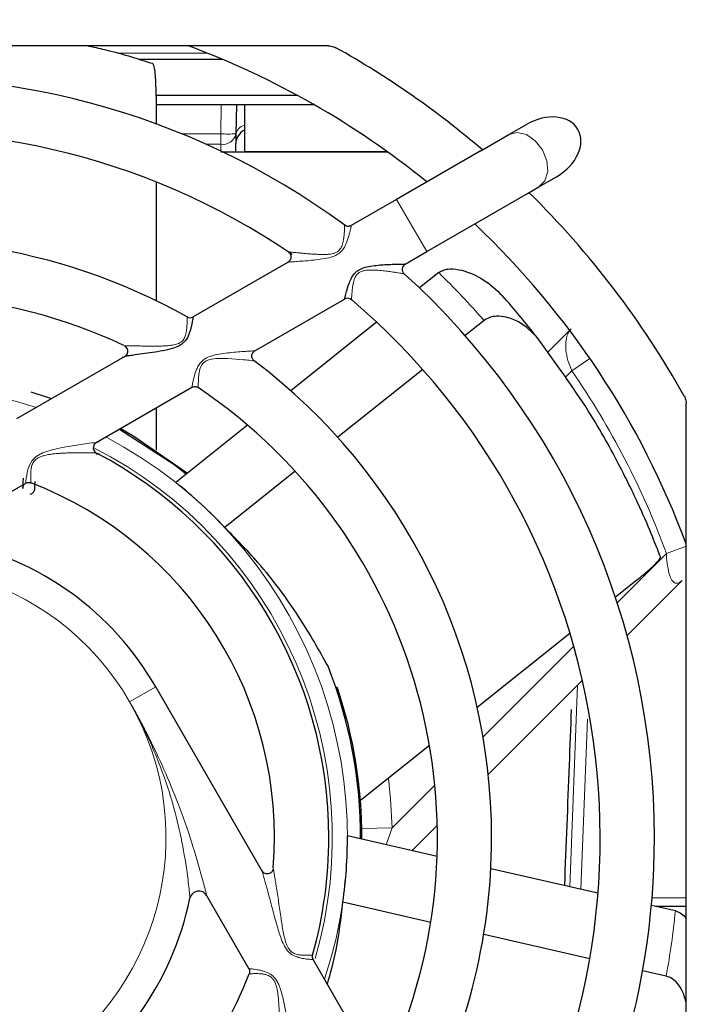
# Paper-space layout 'Blatt5' of a CAD drawing. Header units: millimetres. Extents: x 5 to 418, y 2 to 292.
# Tile 16 of 31: x 226 to 241, y 179 to 200. Entities that reach past the tile are written whole.
import ezdxf

# ---------------------------------------------------------------- set-up
doc = ezdxf.new("R2010")
doc.units = ezdxf.units.MM
doc.layers.add('SLD-0', color=7, linetype='Continuous')
doc.styles.add('SLDTEXTSTYLE0', font='TXT', dxfattribs={"width": 0.605})
doc.dimstyles.new('SLDDIMSTYLE6', dxfattribs={"dimtxt": 3.5, "dimasz": 3.302, "dimexe": 0, "dimexo": 0.0625, "dimgap": 0.875, "dimtad": 1, "dimlfac": 1.5, "dimrnd": 1e-09, "dimzin": 12, "dimdsep": 46, "dimtxsty": 'SLDTEXTSTYLE0', "dimsah": 1, "dimcen": 0.09, "dimadec": 0, "dimazin": 3, "dimtfac": 1, "dimtofl": 0, "dimtmove": 0, "dimatfit": 3, "dimfxl": 1, "dimfrac": 2, "dimtolj": 1, "dimtzin": 12, "dimarcsym": 0})

# ---------------------------------------------------------------- blocks, each defined once
blk = doc.blocks.new('_D_29')
at = {"layer": 'SLD-0'}
for p, q in [((149.356, 124.887), (149.356, 255.974)), ((298.023, 124.887), (298.023, 255.974)), ((149.356, 254.974), (298.023, 254.974))]:
    blk.add_line(p, q, dxfattribs=at)
for points in [[(149.356, 254.974), (152.658, 254.466), (152.658, 255.482)], [(298.023, 254.974), (294.721, 255.482), (294.721, 254.466)]]:
    blk.add_solid(points, dxfattribs=at)
at = {"layer": 'SLD-0', "insert": (219.679, 259.485), "char_height": 3.5, "attachment_point": 1, "style": 'SLDTEXTSTYLE0'}
blk.add_mtext('223', dxfattribs=at)

psp = doc.layouts.new('Blatt5')

# ---------------------------------------------------------------- linework, layer by layer
at = {"color": 7, "linetype": 'Continuous', "lineweight": 25}
for p, q in [((233.2856, 199.7207), (214.0933, 199.7207)), ((230.9423, 199.4207), (229.0928, 199.4207)), ((232.6048, 198.6207), (229.4714, 198.6207)), ((229.4718, 198.6), (229.4718, 197.9943)), ((232.9633, 198.4207), (229.4718, 198.4207)), ((231.246, 198.4207), (231.2348, 197.7748)), ((231.4228, 198.4207), (231.4228, 197.3837)), ((237.2686, 197.7587), (237.6583, 197.9837)), ((231.2348, 197.7748), (231.2277, 197.3674)), ((236.6354, 197.3931), (237.2686, 197.7587)), ((234.5992, 197.3674), (230.8984, 197.3674)), ((236.6354, 197.3931), (234.7899, 196.3276)), ((237.9352, 196.604), (238.325, 196.829)), ((229.4718, 196.7095), (229.4718, 194.0869)), ((237.6816, 196.4575), (237.9352, 196.604)), ((234.7899, 196.3276), (233.7852, 195.7475)), ((235.4565, 195.1729), (237.6816, 196.4575)), ((234.9776, 194.8964), (235.4565, 195.1729)), ((232.3906, 194.9424), (230.2884, 193.7286)), ((235.7195, 194.7072), (235.2945, 194.3683)), ((231.6551, 192.9781), (233.6384, 194.1232)), ((234.347, 193.6127), (232.4468, 192.0974)), ((236.7224, 193.6493), (236.3044, 193.3159)), ((238.1271, 192.9434), (238.6149, 193.4312)), ((228.7769, 192.856), (226.3862, 191.4757)), ((235.365, 192.5668), (233.4856, 191.068)), ((228.1483, 190.9535), (230.2614, 192.1735)), ((241.1894, 172.6246), (241.1894, 191.8169)), ((229.4718, 191.7176), (229.4718, 190.7848)), ((231.4931, 191.3368), (229.9051, 190.0704)), ((232.5455, 190.3183), (230.9874, 189.0757)), ((224.9725, 189.1199), (226.5892, 190.0533)), ((240.1005, 187.9123), (239.6269, 187.5346)), ((241.1023, 187.9047), (239.8848, 186.6872)), ((238.6224, 186.7336), (236.572, 185.0983)), ((238.8967, 185.6991), (236.8153, 183.6177)), ((231.8148, 181.4806), (229.4629, 185.5541)), ((233.4493, 185.5253), (233.4736, 185.5446)), ((235.5156, 184.2559), (233.9903, 183.0395)), ((235.6864, 182.4889), (235.1275, 181.9299)), ((235.6822, 181.8034), (233.7019, 182.2553)), ((239.2409, 180.9911), (236.8715, 181.5319)), ((230.5886, 180.9377), (231.5219, 179.3213)), ((235.542, 180.3455), (233.5991, 180.789)), ((240.9524, 180.6005), (240.4224, 180.7214)), ((240.513, 180.7007), (241.1894, 180.7007)), ((239.0579, 179.5431), (236.7144, 180.078)), ((234.3268, 177.1296), (232.9444, 179.5241)), ((240.7505, 179.1567), (240.2293, 179.2757))]:
    psp.add_line(p, q, dxfattribs=at)
at = {"color": 7, "linetype": 'Continuous', "lineweight": 18}
for p, q in [((230.6031, 199.5599), (228.6009, 199.5599)), ((230.9015, 197.7748), (230.9128, 198.4207)), ((230.0386, 197.7748), (230.9015, 197.7748)), ((230.9015, 197.5449), (230.9015, 197.7748)), ((230.9015, 197.5449), (230.575, 197.5449)), ((230.8989, 197.3952), (230.9015, 197.5449)), ((234.5766, 197.3837), (231.4228, 197.3837)), ((234.7899, 196.3276), (235.4565, 195.1729)), ((238.6637, 192.5371), (239.0612, 192.811)), ((238.6637, 192.5371), (238.5142, 192.3877)), ((239.6671, 187.4124), (240.7548, 188.5)), ((240.7548, 188.5), (241.1894, 188.6599)), ((236.7006, 184.4458), (238.7051, 186.4503)), ((228.8856, 185.2207), (229.4629, 185.5541)), ((238.619, 181.133), (238.7921, 185.5945)), ((239.0098, 184.8358), (238.8605, 181.0779)), ((234.6874, 182.4326), (235.6334, 183.3787)), ((234.0209, 182.4198), (234.6874, 182.4326)), ((234.6874, 182.4326), (234.5565, 182.0603)), ((240.4367, 180.8903), (241.1894, 180.8903))]:
    psp.add_line(p, q, dxfattribs=at)
at = {"color": 7, "linetype": 'Continuous', "lineweight": 18, "flags": 128}
for points in [[(237.2686, 197.7587), (237.452, 197.806), (237.6583, 197.7582), (237.856, 197.6226), (238.015, 197.4198), (238.1111, 197.1807), (238.1297, 196.9417), (238.0679, 196.7392), (237.9352, 196.604)], [(231.6407, 192.7566), (231.6407, 192.7565), (231.6318, 192.7576), (231.625, 192.7584), (231.5989, 192.7615), (231.5624, 192.7657), (231.5275, 192.7696), (231.4885, 192.7739), (231.4457, 192.7784), (231.4001, 192.783), (231.3201, 192.7906), (231.2355, 192.7977), (231.1467, 192.8041), (231.0553, 192.809), (230.9691, 192.8118), (230.8815, 192.812), (230.7921, 192.808), (230.7019, 192.797), (230.6401, 192.7826), (230.5795, 192.7586), (230.5464, 192.7385), (230.5162, 192.7129), (230.5001, 192.695), (230.4735, 192.6551), (230.4533, 192.611), (230.4406, 192.5724), (230.431, 192.5336), (230.4236, 192.4947), (230.418, 192.4567), (230.4098, 192.3767), (230.4054, 192.3044), (230.4033, 192.2506), (230.4022, 192.2078), (230.4018, 192.1806), (230.4016, 192.1684), (230.4016, 192.1684)], [(226.5883, 190.0549), (226.5884, 190.0549), (226.5901, 190.0728), (226.5937, 190.1068), (226.5997, 190.1571), (226.609, 190.2221), (226.6234, 190.3004), (226.6419, 190.3753), (226.6702, 190.4555), (226.7276, 190.5561), (226.8184, 190.6443), (226.9602, 190.7215), (227.175, 190.7915), (227.3968, 190.8416), (227.625, 190.8823), (227.8472, 190.9155), (227.9925, 190.9347), (228.0531, 190.9422), (228.1045, 190.9484), (228.1445, 190.953), (228.1483, 190.9535), (228.1483, 190.9535)], [(234.6107, 183.5343), (234.6568, 183.0671), (234.6874, 182.4326)]]:
    psp.add_lwpolyline(points, dxfattribs=at)
at = {"color": 7, "linetype": 'Continuous', "lineweight": 25, "flags": 128}
for points in [[(226.7033, 192.0743), (227.0422, 191.9642), (227.1604, 191.9227)], [(228.6581, 191.2478), (229.8607, 190.4725), (230.139, 190.2569)], [(228.6876, 191.2649), (228.9815, 191.0961), (230.1623, 190.2755)]]:
    psp.add_lwpolyline(points, dxfattribs=at)
at = {"color": 7, "linetype": 'Continuous', "lineweight": 25}
for centre, radius, start, end in [((223.6894, 182.2207), 18.6667, 50.92483, 69.63587), ((223.6894, 182.2207), 20, 49.47122, 60.79556), ((223.6894, 182.2207), 16.8, 53.6734, 137.88117), ((231.5643, 197.5541), 0.3333, 115.12468, 179), ((223.6894, 182.2207), 15.6, 55.70561, 139.64318), ((223.6894, 182.2207), 20, 29.20444, 45.46601), ((223.6894, 182.2207), 18.6667, 20.36413, 46.60155), ((223.6894, 182.2207), 13.2, 60.66459, 142.94742), ((235.0456, 194.7816), 0.1333, 120.55451, 227.40341), ((223.6894, 182.2207), 16.8, 0, 47.86836), ((223.6894, 182.2207), 12, 65.01601, 145.98247), ((223.1682, 181.8051), 18.6667, 37.877, 41.61519), ((233.7042, 194.0072), 0.1333, 50.14545, 119.65346), ((223.6894, 182.2207), 15.6, 325.97354, 49.65526), ((230.2219, 193.8442), 0.1333, 240.77551, 299.89387), ((228.7116, 192.9723), 0.1333, 273.78403, 64.75428), ((223.6894, 182.2207), 13.2, 0, 52.95754), ((223.6894, 182.2207), 12, 334.98251, 55.97653), ((228.215, 190.838), 0.1333, 92.57569, 242.31086), ((223.6894, 182.2207), 9.6, 0, 62.2936), ((223.6894, 182.2207), 8.4, 355.42573, 68.92668), ((223.6894, 182.2207), 10.0125, 43.20743, 51.62652), ((223.6894, 182.2207), 6.6667, 30, 78.38056), ((223.6894, 182.2207), 10.3042, 359.82221, 21.56419), ((223.6894, 182.2207), 10.3333, 359.78584, 18.76383), ((223.6894, 182.2207), 9.6, 344.30042, 0), ((223.6894, 182.2207), 10.0125, 351.77886, 0.19795), ((223.6894, 182.2207), 13.2, 330.66617, 0), ((223.6894, 182.2207), 16.8, 323.67675, 0), ((223.6894, 182.2207), 6.6667, 300, 348.38056), ((230.4154, 180.8377), 0.2, 30, 168.38056), ((223.6894, 182.2207), 8.4, 265.45737, 338.97914)]:
    psp.add_arc(centre, radius, start, end, dxfattribs=at)
at = {"color": 7, "linetype": 'Continuous', "lineweight": 18}
for centre, radius, start, end in [((231.4788, 197.7228), 0.2465, 103.13466, 172.46077), ((231.0681, 202.5506), 4.7788, 268.00162, 271.99838), ((230.9454, 197.8378), 0.2962, 261.47855, 347.71412), ((223.1682, 181.8051), 18, 41.14827, 45.78976), ((223.6894, 182.2207), 18.1839, 20.20132, 34.56467), ((223.6894, 182.2207), 10.01, 71.75914, 152.19487), ((223.6894, 182.2207), 10.01, 341.75914, 62.19487), ((223.6894, 182.2207), 9.6779, 343.96639, 63.0088), ((223.6894, 182.2207), 6, 30, 120), ((223.6894, 182.2207), 6, 300, 30), ((223.0395, 182.3691), 18, 349.7197, 354.36119), ((223.6894, 182.2207), 6, 210, 300)]:
    psp.add_arc(centre, radius, start, end, dxfattribs=at)
at = {"color": 7, "linetype": 'Continuous', "lineweight": 25}
psp.add_ellipse((237.9916, 197.4063), major_axis=(0.8069, 0.4659), ratio=0.7155379, start_param=4.712389, end_param=7.8539816, dxfattribs=at)
for points, knots in [([(229.3942, 199.3277), (229.2777, 199.3638), (229.0424, 199.4368), (228.5381, 199.5907), (228.0835, 199.691), (227.9486, 199.7207)], [0, 0, 0, 0, 0.4078087, 0.8243675, 1, 1, 1, 1]), ([(233.2856, 199.7207), (233.3232, 199.7175), (233.3801, 199.7125), (233.4308, 199.6871), (233.448, 199.6784)], [0, 0, 0, 0, 0.6610924, 1, 1, 1, 1]), ([(229.4718, 198.6), (229.471, 198.6838), (229.4696, 198.8513), (229.4574, 199.0742), (229.4372, 199.2396), (229.4142, 199.3146), (229.3987, 199.3247), (229.3942, 199.3277)], [0, 0, 0, 0, 0.2302177, 0.4604599, 0.6890098, 0.9102964, 1, 1, 1, 1]), ([(232.3944, 195.1662), (232.4033, 195.1592), (232.421, 195.1453), (232.4399, 195.1168), (232.4516, 195.0848), (232.4547, 195.0509), (232.4493, 195.0173), (232.4355, 194.9863), (232.4147, 194.9591), (232.396, 194.9464), (232.3866, 194.9401)], [0, 0, 0, 0, 0.125057, 0.2500639, 0.3750413, 0.5000048, 0.6249674, 0.7499425, 0.8749462, 1, 1, 1, 1]), ([(233.6379, 194.1241), (233.6378, 194.1236), (233.6372, 194.121), (233.6414, 194.1383), (233.6563, 194.1978), (233.685, 194.305), (233.7189, 194.4146), (233.7571, 194.5194), (233.8088, 194.6274), (233.8874, 194.7251), (233.9963, 194.7974), (234.1378, 194.841), (234.2982, 194.8664), (234.4526, 194.8802), (234.5954, 194.8882), (234.7111, 194.8924), (234.8071, 194.8948), (234.8931, 194.8963), (234.9651, 194.897), (234.9736, 194.8971), (234.9772, 194.8971)], [0, 0, 0, 0, 0.0077655, 0.0482001, 0.123401, 0.2054617, 0.2534417, 0.3025466, 0.3646829, 0.4123433, 0.4617511, 0.5279584, 0.5991412, 0.6715413, 0.7329404, 0.7951838, 0.8393478, 0.8843814, 0.9501176, 1, 1, 1, 1]), ([(234.955, 194.6829), (234.9553, 194.6829), (234.9563, 194.6827), (234.9514, 194.6835), (234.9448, 194.6846), (234.9438, 194.6848)], [0, 0, 0, 0, 0.2507318, 0.8870565, 1, 1, 1, 1]), ([(235.7195, 194.7072), (235.7517, 194.7274), (235.8278, 194.7752), (236.0093, 194.7995), (236.3234, 194.7532), (236.7407, 194.5638), (236.9922, 194.3264), (237.1238, 194.2021)], [0, 0, 0, 0, 0.0650207, 0.1536551, 0.3147869, 0.6412193, 1, 1, 1, 1]), ([(230.2885, 193.7284), (230.2883, 193.727), (230.2878, 193.7241), (230.2836, 193.6979), (230.2765, 193.6563), (230.266, 193.5995), (230.2513, 193.5287), (230.2318, 193.4495), (230.2062, 193.3665), (230.1699, 193.2783), (230.1117, 193.1845), (230.011, 193.0985), (229.8575, 193.0325), (229.6644, 192.9868), (229.4437, 192.949), (229.221, 192.9167), (229.0309, 192.8908), (228.9058, 192.874), (228.8396, 192.8651), (228.7935, 192.8589), (228.784, 192.8576), (228.7784, 192.8568)], [0, 0, 0, 0, 0.0360649, 0.0749739, 0.1131415, 0.1524223, 0.1935337, 0.235692, 0.2730066, 0.3111612, 0.3574003, 0.406086, 0.4659999, 0.5540639, 0.6437539, 0.7389361, 0.8360246, 0.8976217, 0.9271103, 0.9574574, 1, 1, 1, 1]), ([(237.9024, 193.2658), (237.7804, 193.3913), (237.5901, 193.5869), (237.2522, 193.7242), (237.0244, 193.7529), (236.8494, 193.7286), (236.7639, 193.6752), (236.7224, 193.6493)], [0, 0, 0, 0, 0.4146462, 0.6464372, 0.8034235, 0.9044721, 1, 1, 1, 1]), ([(240.621, 188.4266), (240.5785, 188.5377), (240.4925, 188.7622), (240.2102, 189.4404), (239.7542, 190.3939), (239.0459, 191.688), (238.3006, 192.7163), (237.9024, 193.2658)], [0, 0, 0, 0, 0.1731047, 0.3499236, 0.5525866, 0.7609177, 1, 1, 1, 1]), ([(230.2604, 192.1729), (230.2716, 192.1782), (230.2942, 192.1889), (230.3318, 192.1922), (230.3691, 192.1863), (230.3908, 192.174), (230.4016, 192.1679)], [0, 0, 0, 0, 0.24999999, 0.49999998, 0.74999999, 1, 1, 1, 1]), ([(241.1471, 191.9793), (241.1626, 191.9448), (241.1861, 191.8927), (241.1886, 191.8361), (241.1894, 191.8169)], [0, 0, 0, 0, 0.6610931, 1, 1, 1, 1]), ([(228.1418, 190.7011), (228.1674, 190.7023), (228.2118, 190.7044), (228.2181, 190.7047), (228.2208, 190.7048)], [0, 0, 0, 0, 0.577164, 1, 1, 1, 1]), ([(226.5329, 190.1673), (226.5307, 190.1466), (226.5215, 190.0574), (226.5226, 189.9828), (226.5215, 189.9461), (226.5215, 189.9397), (226.5215, 189.9398), (226.5215, 189.9402), (226.5215, 189.9417), (226.5216, 189.9435), (226.5221, 189.9517), (226.5243, 189.9676), (226.5327, 189.994), (226.5514, 190.0249), (226.5846, 190.0538), (226.6284, 190.0705), (226.6704, 190.0729), (226.6937, 190.0634), (226.702, 190.06)], [0, 0, 0, 0, 0.0981133, 0.4211698, 0.5843127, 0.6625554, 0.6777243, 0.6868674, 0.6895829, 0.6918424, 0.6958196, 0.7203228, 0.750156, 0.797093, 0.8512365, 0.9081967, 0.9672424, 1, 1, 1, 1]), ([(226.6887, 189.809), (226.701, 189.813), (226.7243, 189.8208), (226.751, 189.8433), (226.7691, 189.8669), (226.7798, 189.889), (226.7851, 189.9076), (226.7873, 189.9209), (226.7879, 189.9289), (226.788, 189.9321), (226.7881, 189.9332), (226.7881, 189.9339), (226.7881, 189.9347), (226.7881, 189.9358), (226.7883, 189.942), (226.7869, 189.975), (226.7927, 190.0634), (226.7946, 190.091)], [0, 0, 0, 0, 0.0609349, 0.1161744, 0.1628843, 0.2016991, 0.2323444, 0.254222, 0.266151, 0.2695202, 0.2718949, 0.2747243, 0.2796289, 0.2917397, 0.3458078, 0.7957193, 1, 1, 1, 1]), ([(226.7021, 190.0706), (226.7022, 190.0682), (226.7025, 190.0634), (226.7027, 190.061), (226.7026, 190.0618), (226.7026, 190.0618)], [0, 0, 0, 0, 0.4805064, 0.9723581, 1, 1, 1, 1]), ([(233.2724, 186.008), (233.0696, 186.369), (232.659, 187.1003), (231.8751, 188.1688), (231.2376, 188.8201), (230.9874, 189.0757)], [0, 0, 0, 0, 0.3720183, 0.7534862, 1, 1, 1, 1]), ([(240.1005, 187.9123), (240.1655, 187.9651), (240.2956, 188.0707), (240.4622, 188.2191), (240.579, 188.3381), (240.6233, 188.4028), (240.6215, 188.4213), (240.621, 188.4266)], [0, 0, 0, 0, 0.2302177, 0.4604599, 0.6890098, 0.9102964, 1, 1, 1, 1]), ([(238.6498, 185.0498), (238.6341, 184.6416), (238.584, 183.3452), (238.5336, 182.0488), (238.499, 181.1604)], [0, 0, 0, 0, 0.3148148, 1, 1, 1, 1]), ([(232.0617, 181.5389), (232.0598, 181.527), (232.0559, 181.5025), (232.0371, 181.4689), (232.009, 181.4405), (231.9718, 181.4211), (231.9286, 181.4139), (231.8839, 181.4215), (231.8417, 181.4441), (231.8229, 181.4699), (231.8134, 181.483)], [0, 0, 0, 0, 0.1069043, 0.2189891, 0.3362496, 0.4586806, 0.5862769, 0.7190328, 0.8569425, 1, 1, 1, 1]), ([(232.0618, 181.5384), (232.0618, 181.5386), (232.0616, 181.5393), (232.0621, 181.5367), (232.0626, 181.5337), (232.0628, 181.533)], [0, 0, 0, 0, 0.1461615, 0.8124743, 1, 1, 1, 1]), ([(233.2574, 178.9818), (233.3276, 179.2277), (233.4846, 179.7785), (233.5583, 180.429), (233.5991, 180.789)], [0, 0, 0, 0, 0.4465336, 1, 1, 1, 1]), ([(240.9524, 180.6005), (240.9878, 180.5877), (241.0716, 180.5574), (241.1524, 180.4902), (241.1833, 180.4381), (241.1894, 180.4277)], [0, 0, 0, 0, 0.3704721, 0.8754896, 1, 1, 1, 1]), ([(232.945, 179.523), (232.9383, 179.538), (232.9279, 179.5614), (232.9261, 179.5972), (232.93, 179.616), (232.9321, 179.6258)], [0, 0, 0, 0, 0.4573973, 0.7182787, 1, 1, 1, 1]), ([(231.5214, 179.322), (231.5258, 179.3131), (231.5346, 179.2954), (231.5398, 179.2659), (231.5393, 179.2359), (231.5334, 179.217), (231.5304, 179.2075)], [0, 0, 0, 0, 0.25, 0.5, 0.7499999, 1, 1, 1, 1]), ([(241.1894, 178.5688), (241.1697, 178.6526), (241.1339, 178.8044), (241.0193, 178.9852), (240.8918, 179.107), (240.7967, 179.1405), (240.7505, 179.1567)], [0, 0, 0, 0, 0.35431238, 0.64100583, 0.82554396, 1, 1, 1, 1])]:
    psp.add_open_spline(points, degree=3, knots=knots, dxfattribs=at)
at = {"color": 7, "linetype": 'Continuous', "lineweight": 18}
for points, knots in [([(233.786, 195.7462), (233.7861, 195.7467), (233.7865, 195.7484), (233.7835, 195.7348), (233.7775, 195.7073), (233.7678, 195.664), (233.7521, 195.5987), (233.7312, 195.5196), (233.6979, 195.4106), (233.6506, 195.2896), (233.5709, 195.1743), (233.4689, 195.095), (233.3234, 195.0407), (233.1479, 195.0075), (232.956, 194.9846), (232.7669, 194.9678), (232.5998, 194.955), (232.477, 194.9463), (232.4188, 194.9423), (232.3909, 194.9404), (232.3914, 194.9404), (232.3917, 194.9404)], [0, 0, 0, 0, 0.0157886, 0.0553269, 0.082326, 0.1258949, 0.1709875, 0.215899, 0.2619284, 0.340162, 0.3877181, 0.4375424, 0.4975423, 0.5788058, 0.6617295, 0.7456672, 0.8315062, 0.9010377, 0.9489157, 0.9686138, 1, 1, 1, 1]), ([(232.3954, 195.1661), (232.3951, 195.1661), (232.3938, 195.1662), (232.4038, 195.1652), (232.4282, 195.1628), (232.4576, 195.1599), (232.4926, 195.1565), (232.5335, 195.1525), (232.6016, 195.1459), (232.6802, 195.1385), (232.7685, 195.1306), (232.861, 195.123), (232.9541, 195.1163), (233.0463, 195.1111), (233.1374, 195.1081), (233.2301, 195.1087), (233.3135, 195.1149), (233.3864, 195.1285), (233.439, 195.1463), (233.4804, 195.1694), (233.5068, 195.1904), (233.5322, 195.2172), (233.5553, 195.2503), (233.5809, 195.3037), (233.6011, 195.3706), (233.6166, 195.4511), (233.6268, 195.5324), (233.6333, 195.6087), (233.6372, 195.6731), (233.6392, 195.7157), (233.6403, 195.7428), (233.6408, 195.7563), (233.6407, 195.7546), (233.6407, 195.7541)], [0, 0, 0, 0, 0.0061022, 0.0313628, 0.0630413, 0.0960951, 0.1015011, 0.1373906, 0.1739151, 0.2170769, 0.2606374, 0.3050924, 0.3497495, 0.3904763, 0.431321, 0.4726205, 0.5142064, 0.5417367, 0.5698808, 0.5864115, 0.6034064, 0.613924, 0.635072, 0.6569297, 0.6941977, 0.7324364, 0.7777001, 0.823987, 0.8687665, 0.9149426, 0.9428026, 0.9822762, 1, 1, 1, 1]), ([(234.9438, 194.6848), (234.9414, 194.6852), (234.9322, 194.6867), (234.9057, 194.691), (234.8571, 194.6989), (234.7907, 194.7092), (234.6991, 194.7228), (234.587, 194.7381), (234.4514, 194.7538), (234.3039, 194.7657), (234.1761, 194.7673), (234.0774, 194.7556), (234.0201, 194.7407), (233.9752, 194.7201), (233.9479, 194.702), (233.9212, 194.6787), (233.8964, 194.6494), (233.8701, 194.6041), (233.8493, 194.5505), (233.8302, 194.4793), (233.8158, 194.3973), (233.8059, 194.3146), (233.7995, 194.244), (233.7954, 194.1892), (233.7927, 194.1467), (233.7912, 194.1199), (233.7905, 194.1074), (233.7906, 194.11), (233.7907, 194.1105)], [0, 0, 0, 0, 0.0125745, 0.0475882, 0.0837508, 0.1311927, 0.1797442, 0.2453098, 0.311907, 0.3860626, 0.4613012, 0.493284, 0.5259134, 0.5437312, 0.5620085, 0.5715131, 0.5933085, 0.615953, 0.6463903, 0.6774689, 0.7274976, 0.7786447, 0.8221356, 0.866544, 0.9066424, 0.9478162, 0.989867, 1, 1, 1, 1]), ([(228.7682, 193.0931), (228.7682, 193.0931), (228.7688, 193.0931), (228.7738, 193.093), (228.7852, 193.0928), (228.8026, 193.0924), (228.8292, 193.0919), (228.8791, 193.091), (228.937, 193.0899), (229.0111, 193.0884), (229.1022, 193.0867), (229.2107, 193.0848), (229.3236, 193.0834), (229.4348, 193.0828), (229.5429, 193.0837), (229.6476, 193.0867), (229.7535, 193.0936), (229.8465, 193.1059), (229.9251, 193.1251), (229.9795, 193.1469), (230.0217, 193.1733), (230.0478, 193.1962), (230.0724, 193.2245), (230.0943, 193.2587), (230.1124, 193.3008), (230.125, 193.3415), (230.1338, 193.3797), (230.1405, 193.4177), (230.1475, 193.4701), (230.1528, 193.5345), (230.1556, 193.6022), (230.1566, 193.6575), (230.1567, 193.6975), (230.1566, 193.7233), (230.1566, 193.7262), (230.1566, 193.7277)], [0, 0, 0, 0, 0.0012929, 0.0215812, 0.0426319, 0.0439982, 0.0743765, 0.1058581, 0.1376655, 0.1698379, 0.2187375, 0.2680748, 0.3183337, 0.3687859, 0.4129994, 0.4573126, 0.5020318, 0.547037, 0.5746568, 0.602857, 0.6194233, 0.6364509, 0.6461171, 0.6667054, 0.6879922, 0.7057954, 0.7237575, 0.7420887, 0.7605154, 0.8017489, 0.8439404, 0.8829179, 0.9229247, 0.9615782, 1, 1, 1, 1]), ([(238.6637, 192.5371), (238.6324, 192.6142), (238.5686, 192.7713), (238.5248, 193.0065), (238.5263, 193.2209), (238.5723, 193.3742), (238.6265, 193.439), (238.6461, 193.4624)], [0, 0, 0, 0, 0.2024803, 0.41252137, 0.63556959, 0.86867614, 1, 1, 1, 1]), ([(230.2607, 192.1746), (230.2606, 192.1741), (230.2596, 192.1691), (230.2669, 192.2065), (230.2881, 192.3087), (230.3189, 192.4356), (230.3566, 192.5488), (230.395, 192.6374), (230.4549, 192.7301), (230.5552, 192.8131), (230.6976, 192.8716), (230.8684, 192.9092), (231.0537, 192.9349), (231.2366, 192.9527), (231.3854, 192.9635), (231.4984, 192.9704), (231.5813, 192.9748), (231.6438, 192.9778), (231.6516, 192.9781), (231.655, 192.9783)], [0, 0, 0, 0, 0.0088565, 0.085041, 0.1629285, 0.2502577, 0.2897028, 0.3299959, 0.37791, 0.4282781, 0.4885884, 0.5669026, 0.6468471, 0.7269018, 0.8085175, 0.8545299, 0.9016719, 0.9570574, 1, 1, 1, 1]), ([(228.153, 190.72), (228.1523, 190.72), (228.1511, 190.72), (228.1431, 190.7203), (228.1335, 190.7206), (228.1209, 190.721), (228.1044, 190.7215), (228.0835, 190.7221), (228.058, 190.7228), (228.0299, 190.7235), (227.9884, 190.7244), (227.931, 190.7255), (227.8479, 190.7265), (227.7512, 190.7269), (227.641, 190.726), (227.5273, 190.7234), (227.4149, 190.7188), (227.305, 190.7118), (227.1978, 190.7017), (227.09, 190.6867), (227.0064, 190.6691), (226.9481, 190.6514), (226.914, 190.639), (226.8804, 190.6242), (226.8461, 190.6053), (226.812, 190.581), (226.7858, 190.5553), (226.7618, 190.5248), (226.741, 190.4892), (226.7244, 190.446), (226.7139, 190.4056), (226.7071, 190.3689), (226.7025, 190.3329), (226.6995, 190.2964), (226.6978, 190.2601), (226.6971, 190.2246), (226.6973, 190.1915), (226.6979, 190.1619), (226.6987, 190.1361), (226.6997, 190.1139), (226.7006, 190.0953), (226.7015, 190.0803), (226.7019, 190.0738), (226.7021, 190.0706)], [0, 0, 0, 0, 0.0187515, 0.0310837, 0.0435511, 0.0563975, 0.0693521, 0.0857952, 0.1023772, 0.1193, 0.1363066, 0.1724049, 0.2088836, 0.2579546, 0.3073782, 0.3575774, 0.4079522, 0.4534628, 0.4990845, 0.5451731, 0.5915681, 0.6066834, 0.6218473, 0.6372343, 0.6527468, 0.6710968, 0.6899355, 0.6990385, 0.7208066, 0.743341, 0.7609402, 0.7787025, 0.7968559, 0.8151129, 0.8357632, 0.8565393, 0.877707, 0.8990128, 0.9189603, 0.9390344, 0.9595229, 0.9801624, 1, 1, 1, 1]), ([(241.1023, 187.9047), (241.0687, 187.8775), (241.0134, 187.8327), (240.946, 187.8444), (240.8933, 187.8833), (240.8612, 187.9331), (240.8203, 188.03), (240.7833, 188.1733), (240.7619, 188.3545), (240.7563, 188.4684), (240.7548, 188.5)], [0, 0, 0, 0, 0.1920708, 0.3158035, 0.3690774, 0.5077328, 0.5335024, 0.7098864, 0.9195676, 1, 1, 1, 1]), ([(230.2195, 180.878), (230.2193, 180.8805), (230.219, 180.8837), (230.2165, 180.9105), (230.21, 180.9809), (230.1876, 181.1995), (230.0984, 181.9003), (229.9515, 182.586), (229.709, 183.3969), (229.5356, 183.8899), (229.2891, 184.452), (229.123, 184.7872), (229.013, 184.9942), (228.941, 185.1242), (228.9004, 185.1949), (228.8856, 185.2207)], [0, 0, 0, 0, 0.015139, 0.0188049, 0.0431712, 0.0859676, 0.1812855, 0.5061017, 0.520945, 0.7137718, 0.8339431, 0.9065455, 0.9488131, 0.9812612, 1, 1, 1, 1]), ([(228.8856, 185.2207), (228.9005, 185.1949), (228.9408, 185.1247), (229.0112, 184.9997), (229.1194, 184.8027), (229.2942, 184.471), (229.552, 183.9448), (229.8573, 183.2427), (230.157, 182.4407), (230.3545, 181.8118), (230.4705, 181.3968), (230.5158, 181.2266), (230.5475, 181.1033), (230.5684, 181.02), (230.5807, 180.9701), (230.5872, 180.9433), (230.588, 180.9402), (230.5886, 180.9377)], [0, 0, 0, 0, 0.0185555, 0.05040923, 0.08925481, 0.15845296, 0.28372076, 0.45386072, 0.63464073, 0.81731771, 0.8652802, 0.91377834, 0.93520017, 0.95699122, 0.98134517, 0.9853374, 1, 1, 1, 1]), ([(232.0628, 181.533), (232.0635, 181.529), (232.065, 181.5206), (232.068, 181.5036), (232.0717, 181.4822), (232.0764, 181.4555), (232.0864, 181.3975), (232.1012, 181.3094), (232.123, 181.1755), (232.1475, 181.0189), (232.1829, 180.7814), (232.223, 180.5001), (232.264, 180.2266), (232.3031, 180.0264), (232.3357, 179.9039), (232.3737, 179.8119), (232.4056, 179.7576), (232.4406, 179.7164), (232.4703, 179.691), (232.5054, 179.6682), (232.5462, 179.6494), (232.6088, 179.6313), (232.6833, 179.6212), (232.76, 179.6183), (232.825, 179.6194), (232.8754, 179.6218), (232.9107, 179.6241), (232.9301, 179.6256), (232.9301, 179.6256), (232.9301, 179.6256)], [0, 0, 0, 0, 0.0131465, 0.026764, 0.0330962, 0.0502153, 0.0675681, 0.1133899, 0.1600209, 0.2251014, 0.2905401, 0.4228741, 0.5298047, 0.583621, 0.6377947, 0.6625234, 0.6877586, 0.7033581, 0.7193929, 0.729144, 0.7486249, 0.7687236, 0.8040101, 0.8405646, 0.8745844, 0.9094981, 0.9429326, 0.9773271, 1, 1, 1, 1]), ([(232.9428, 179.5232), (232.9429, 179.5232), (232.9431, 179.5232), (232.9228, 179.5244), (232.886, 179.527), (232.8324, 179.5317), (232.7641, 179.5397), (232.6814, 179.5535), (232.5838, 179.5786), (232.4743, 179.6265), (232.368, 179.7206), (232.2643, 179.8972), (232.1804, 180.1474), (232.0905, 180.467), (232.0013, 180.8042), (231.928, 181.0753), (231.8765, 181.2609), (231.8488, 181.3593), (231.8284, 181.4309), (231.8187, 181.4645), (231.8141, 181.4805), (231.8141, 181.4803), (231.8142, 181.4802)], [0, 0, 0, 0, 0.0224905, 0.0550616, 0.0886459, 0.1221815, 0.1566818, 0.1927036, 0.2299206, 0.272306, 0.3175255, 0.3701796, 0.4748629, 0.5814205, 0.7062816, 0.8324981, 0.8762739, 0.9206061, 0.9535828, 0.9766682, 0.9855045, 1, 1, 1, 1]), ([(231.523, 179.3219), (231.5233, 179.3219), (231.5241, 179.3218), (231.5538, 179.3189), (231.6168, 179.3122), (231.7071, 179.2991), (231.7843, 179.2845), (231.8651, 179.2633), (231.9581, 179.2286), (232.0639, 179.1608), (232.1433, 179.0537), (232.1946, 178.9442), (232.2526, 178.7794), (232.3072, 178.543), (232.3558, 178.2639), (232.3857, 178.0545), (232.4036, 177.9171), (232.4142, 177.8306), (232.4211, 177.7711), (232.4217, 177.7659), (232.422, 177.7637)], [0, 0, 0, 0, 0.0283131, 0.0667307, 0.1421003, 0.1820279, 0.2230613, 0.2577971, 0.2934264, 0.3468593, 0.4030269, 0.4442905, 0.4862129, 0.6051295, 0.7265377, 0.8245807, 0.8716311, 0.9200681, 0.9665596, 1, 1, 1, 1]), ([(232.1887, 177.7581), (232.1887, 177.7578), (232.1886, 177.7567), (232.1888, 177.7619), (232.1892, 177.7733), (232.1898, 177.7931), (232.1908, 177.826), (232.1919, 177.8656), (232.1929, 177.9101), (232.1938, 177.9589), (232.1946, 178.0108), (232.1952, 178.0649), (232.1954, 178.1206), (232.1954, 178.1778), (232.1947, 178.2629), (232.1925, 178.3777), (232.1863, 178.5236), (232.1752, 178.6723), (232.1605, 178.7888), (232.1446, 178.871), (232.1331, 178.9194), (232.1187, 178.9673), (232.103, 179.0081), (232.0867, 179.0414), (232.0712, 179.0678), (232.0531, 179.0931), (232.0382, 179.1097), (232.0189, 179.1285), (231.994, 179.1485), (231.9599, 179.1675), (231.9261, 179.1815), (231.8935, 179.1917), (231.8572, 179.1998), (231.8212, 179.2054), (231.7842, 179.2093), (231.7469, 179.2117), (231.7099, 179.2129), (231.6751, 179.2131), (231.644, 179.2126), (231.6167, 179.2119), (231.5931, 179.211), (231.5727, 179.21), (231.5561, 179.2091), (231.5434, 179.2084), (231.535, 179.2078), (231.5306, 179.2076), (231.5309, 179.2076), (231.5309, 179.2076)], [0, 0, 0, 0, 0.0061271, 0.0245662, 0.0352501, 0.0588248, 0.0831266, 0.107005, 0.1311915, 0.1560737, 0.1811068, 0.206063, 0.2310952, 0.2563096, 0.2815691, 0.3415972, 0.4019629, 0.4632366, 0.5248574, 0.544789, 0.5647635, 0.5849486, 0.6052663, 0.617418, 0.6296489, 0.6422148, 0.6549441, 0.6568203, 0.6750858, 0.6939678, 0.7055195, 0.7220156, 0.7386893, 0.7557784, 0.7729721, 0.7929319, 0.8130181, 0.8334892, 0.8540941, 0.8730871, 0.892196, 0.9116837, 0.9313093, 0.9503554, 0.9695406, 0.9891748, 1, 1, 1, 1])]:
    psp.add_open_spline(points, degree=3, knots=knots, dxfattribs=at)
at = {"color": 7, "linetype": 'Continuous', "lineweight": 25}
for points in [[(233.7864, 195.7482), (233.7747, 195.7427), (233.7514, 195.7317), (233.7123, 195.7289), (233.6738, 195.736), (233.6518, 195.7495), (233.6408, 195.7563)], [(231.6418, 192.7564), (231.6335, 192.7636), (231.617, 192.7781), (231.5998, 192.8066), (231.5897, 192.8381), (231.5877, 192.8711), (231.5937, 192.9037), (231.6076, 192.9337), (231.6281, 192.9598), (231.6463, 192.9722), (231.6554, 192.9783)]]:
    psp.add_open_spline(points, degree=3, dxfattribs=at)

# ---------------------------------------------------------------- dimensions: what is measured, and where the dimension line sits
at = {"layer": 'SLD-0'}
dim = psp.add_linear_dim(base=(298.0228, 254.9736), p1=(149.3561, 124.8874), p2=(298.0228, 124.8874), dimstyle='SLDDIMSTYLE6', dxfattribs=at)
dim.commit()
dim.dimension.update_dxf_attribs({"geometry": '_D_29', "text_midpoint": (223.6894, 254.9736), "dimtype": 160})

doc.saveas('drawing.dxf')
